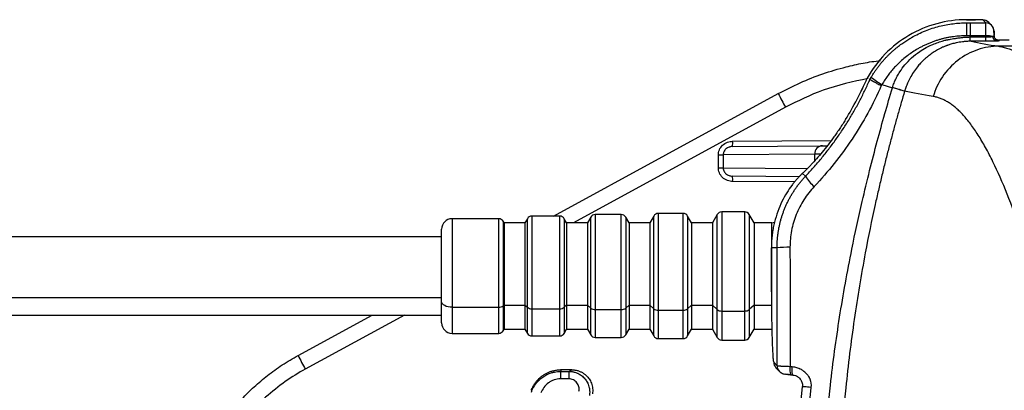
# Model space of a CAD drawing. Header units: millimetres. Extents: x 5 to 597, y 5 to 415.
# Tile 47 of 136: x 301 to 319, y 142 to 149. Entities that reach past the tile are written whole.
import ezdxf

# ---------------------------------------------------------------- set-up
doc = ezdxf.new("R2010")
doc.units = ezdxf.units.MM

msp = doc.modelspace()

# ---------------------------------------------------------------- linework, layer by layer
at = {"color": 7, "linetype": 'Continuous', "lineweight": 25}
for p, q in [((318.7658, 149.0333), (318.7658, 149.0332)), ((318.7658, 149.0333), (318.9365, 149.0333)), ((318.9365, 149.0332), (318.7658, 149.0332)), ((318.9365, 149.0333), (318.9365, 149.0332)), ((319.1322, 148.9728), (319.0764, 149.0285)), ((318.8361, 148.9728), (319.1322, 148.9728)), ((319.2453, 148.926), (319.1896, 148.9817)), ((319.1368, 148.725), (318.8364, 148.725)), ((319.137, 148.7019), (319.1368, 148.725)), ((334.2102, 148.5244), (319.3788, 148.5244)), ((319.3823, 148.6431), (319.3963, 148.6291)), ((319.5821, 148.6431), (319.3823, 148.6431)), ((317.1396, 147.7901), (317.3416, 147.7294)), ((310.8331, 145.2656), (315.1485, 147.6167)), ((317.5756, 147.6622), (317.5747, 147.6593)), ((316.4394, 147.1175), (316.4395, 147.1175)), ((314.2711, 146.6007), (315.9983, 146.6157)), ((315.9983, 146.6157), (316.0884, 146.6165)), ((313.9976, 146.4404), (314.0904, 146.4404)), ((313.9976, 146.1908), (313.9976, 146.4404)), ((315.8484, 146.4557), (314.0904, 146.4404)), ((314.0904, 146.4404), (314.0904, 146.1908)), ((313.9976, 146.1908), (314.0904, 146.1908)), ((315.5522, 146.0193), (314.2711, 146.0305)), ((315.598, 146.0707), (315.5906, 146.0631)), ((315.6192, 146.0908), (315.5979, 146.0707)), ((315.6713, 146.0282), (315.6124, 146.0839)), ((310.9493, 145.2656), (310.4149, 145.2656)), ((311.5456, 145.2456), (311.4821, 145.1356)), ((312.132, 145.2956), (311.6322, 145.2956)), ((312.2821, 145.1356), (312.2186, 145.2456)), ((312.7571, 145.2656), (312.6821, 145.1356)), ((313.3204, 145.3156), (312.8438, 145.3156)), ((313.4821, 145.1356), (313.407, 145.2656)), ((313.9745, 145.2956), (313.8821, 145.1356)), ((314.5031, 145.3456), (314.0611, 145.3456)), ((314.6821, 145.1356), (314.5897, 145.2956)), ((309.7782, 145.2156), (308.8821, 145.2156)), ((309.8821, 145.1356), (309.8648, 145.1656)), ((310.2821, 145.1356), (309.8821, 145.1356)), ((309.8821, 145.1356), (309.8821, 143.5588)), ((310.3283, 145.2156), (310.2821, 145.1356)), ((310.2821, 145.1356), (310.2821, 143.5588)), ((311.0821, 145.1356), (311.0359, 145.2156)), ((311.4821, 145.1356), (311.0821, 145.1356)), ((311.0821, 145.1356), (311.0821, 143.5588)), ((311.4821, 145.1356), (311.4821, 143.5588)), ((312.6821, 145.1356), (312.2821, 145.1356)), ((312.2821, 145.1356), (312.2821, 143.5588)), ((312.6821, 145.1356), (312.6821, 143.5588)), ((313.8821, 145.1356), (313.4821, 145.1356)), ((313.4821, 145.1356), (313.4821, 143.5588)), ((313.8821, 145.1356), (313.8821, 143.5588)), ((315.0244, 145.1356), (314.6821, 145.1356)), ((314.6821, 145.1356), (314.6821, 143.5588)), ((308.6821, 144.8656), (293.6821, 144.8656)), ((308.6821, 143.6243), (308.6821, 145.0156)), ((315.016, 144.6569), (315.0161, 144.6569)), ((315.016, 143.812), (315.016, 144.6569)), ((315.0161, 144.6569), (315.0161, 143.812)), ((315.1245, 144.6569), (315.0161, 144.6569)), ((315.016, 143.812), (315.0161, 143.812)), ((293.6821, 143.7062), (308.6821, 143.7062)), ((308.6821, 143.2156), (308.6821, 143.6243)), ((309.8821, 143.5588), (309.8648, 143.5425)), ((309.8821, 143.5588), (310.2821, 143.5588)), ((309.8821, 143.5588), (309.8821, 143.0956)), ((310.2821, 143.5588), (310.3283, 143.5152)), ((310.2821, 143.5588), (310.2821, 143.0956)), ((311.0821, 143.5588), (311.0359, 143.5152)), ((311.0821, 143.5588), (311.4821, 143.5588)), ((311.0821, 143.5588), (311.0821, 143.0956)), ((311.4821, 143.5588), (311.5456, 143.4988)), ((311.4821, 143.5588), (311.4821, 143.0956)), ((312.2821, 143.5588), (312.2186, 143.4988)), ((312.2821, 143.5588), (312.6821, 143.5588)), ((312.2821, 143.5588), (312.2821, 143.0956)), ((312.6821, 143.5588), (312.7571, 143.4879)), ((312.6821, 143.5588), (312.6821, 143.0956)), ((313.4821, 143.5588), (313.407, 143.4879)), ((313.4821, 143.5588), (313.8821, 143.5588)), ((313.4821, 143.5588), (313.4821, 143.0956)), ((313.8821, 143.5588), (313.9745, 143.4715)), ((313.8821, 143.5588), (313.8821, 143.0956)), ((314.6821, 143.5588), (314.5897, 143.4715)), ((314.6821, 143.5588), (315.0244, 143.5588)), ((314.6821, 143.5588), (314.6821, 143.0956)), ((293.6821, 143.3656), (308.6821, 143.3656)), ((305.9249, 142.5916), (307.3456, 143.3656)), ((308.8821, 143.5152), (309.7782, 143.5152)), ((310.4149, 143.4879), (310.9493, 143.4879)), ((311.6322, 143.4715), (312.132, 143.4715)), ((312.8438, 143.4606), (313.3204, 143.4606)), ((314.0611, 143.4442), (314.5031, 143.4442)), ((308.8821, 143.0156), (309.7782, 143.0156)), ((309.8648, 143.0656), (309.8821, 143.0956)), ((309.8821, 143.0956), (310.2821, 143.0956)), ((310.2821, 143.0956), (310.3283, 143.0156)), ((311.0359, 143.0156), (311.0821, 143.0956)), ((311.0821, 143.0956), (311.4821, 143.0956)), ((311.4821, 143.0956), (311.5456, 142.9856)), ((312.2186, 142.9856), (312.2821, 143.0956)), ((312.2821, 143.0956), (312.6821, 143.0956)), ((312.6821, 143.0956), (312.7571, 142.9656)), ((313.407, 142.9656), (313.4821, 143.0956)), ((313.4821, 143.0956), (313.8821, 143.0956)), ((313.8821, 143.0956), (313.9745, 142.9356)), ((314.5897, 142.9356), (314.6821, 143.0956)), ((314.6821, 143.0956), (315.0244, 143.0956)), ((310.4149, 142.9656), (310.9493, 142.9656)), ((311.6322, 142.9356), (312.132, 142.9356)), ((312.8438, 142.9156), (313.3204, 142.9156)), ((314.0611, 142.8856), (314.5031, 142.8856)), ((315.0613, 142.4638), (315.1265, 142.3928)), ((311.1843, 142.3156), (310.9679, 142.3156)), ((310.9689, 142.2857), (311.1292, 142.2857)), ((315.1034, 142.3555), (315.1687, 142.2845)), ((315.3746, 142.3812), (315.4179, 142.3771)), ((315.3873, 142.2187), (315.4306, 142.2147)), ((311.126, 142.1412), (310.9656, 142.1412))]:
    msp.add_line(p, q, dxfattribs=at)
at = {"color": 8, "linetype": 'Continuous', "lineweight": 25}
for p, q in [((315.2868, 147.3532), (311.2163, 145.1356)), ((314.2719, 146.7007), (316.166, 146.7172)), ((315.8484, 146.3287), (315.8484, 146.4557)), ((314.0904, 146.1908), (315.7052, 146.1767)), ((315.6191, 146.0908), (315.6124, 146.0839)), ((315.4652, 145.9201), (314.2719, 145.9305)), ((310.4149, 145.2656), (310.4149, 143.4879)), ((310.9493, 143.4879), (310.9493, 145.2656)), ((311.5456, 143.4988), (311.5456, 145.2456)), ((311.6322, 145.2956), (311.6322, 143.4715)), ((312.132, 143.4715), (312.132, 145.2956)), ((312.2186, 145.2456), (312.2186, 143.4988)), ((312.7571, 143.4879), (312.7571, 145.2656)), ((312.8438, 145.3156), (312.8438, 143.4606)), ((313.3204, 143.4606), (313.3204, 145.3156)), ((313.407, 145.2656), (313.407, 143.4879)), ((313.9745, 143.4715), (313.9745, 145.2956)), ((314.0611, 145.3456), (314.0611, 143.4442)), ((314.5031, 143.4442), (314.5031, 145.3456)), ((314.5897, 145.2956), (314.5897, 143.4715)), ((308.8821, 145.2156), (308.8821, 143.5152)), ((309.7782, 143.5152), (309.7782, 145.2156)), ((309.8648, 145.1656), (309.8648, 143.5425)), ((310.3283, 143.5152), (310.3283, 145.2156)), ((311.0359, 145.2156), (311.0359, 143.5152)), ((315.0244, 144.7749), (315.0244, 145.1356)), ((309.8648, 143.5425), (309.8648, 143.0656)), ((307.9675, 143.3656), (306.0632, 142.3281)), ((308.8821, 143.5152), (308.8821, 143.0156)), ((309.7782, 143.0156), (309.7782, 143.5152)), ((310.3283, 143.0156), (310.3283, 143.5152)), ((310.4149, 143.4879), (310.4149, 142.9656)), ((310.9493, 142.9656), (310.9493, 143.4879)), ((311.0359, 143.5152), (311.0359, 143.0156)), ((311.5456, 142.9856), (311.5456, 143.4988)), ((311.6322, 143.4715), (311.6322, 142.9356)), ((312.132, 142.9356), (312.132, 143.4715)), ((312.2186, 143.4988), (312.2186, 142.9856)), ((312.7571, 142.9656), (312.7571, 143.4879)), ((312.8438, 143.4606), (312.8438, 142.9156)), ((313.3204, 142.9156), (313.3204, 143.4606)), ((313.407, 143.4879), (313.407, 142.9656)), ((313.9745, 142.9356), (313.9745, 143.4715)), ((314.0611, 143.4442), (314.0611, 142.8856)), ((314.5031, 142.8856), (314.5031, 143.4442)), ((314.5897, 143.4715), (314.5897, 142.9356))]:
    msp.add_line(p, q, dxfattribs=at)
at = {"color": 7, "linetype": 'Continuous', "lineweight": 25, "flags": 128}
for points in [[(318.8363, 148.7019), (318.8363, 148.7148), (318.8364, 148.725)], [(319.137, 148.6194), (318.977, 148.6194), (318.8503, 148.6194)], [(308.8821, 143.5152), (308.8431, 143.5173), (308.8056, 143.5235), (308.771, 143.5336), (308.7407, 143.5471), (308.7158, 143.5637), (308.6973, 143.5826), (308.6859, 143.603), (308.6821, 143.6243)], [(310.9679, 142.3156), (310.9685, 142.2988), (310.9689, 142.2857)], [(311.1292, 142.2857), (311.1601, 142.3024), (311.1843, 142.3156)]]:
    msp.add_lwpolyline(points, dxfattribs=at)
at = {"color": 7, "linetype": 'Continuous', "lineweight": 25}
for centre, radius, start, end in [((319.0766, 148.8688), 0.1597, 45.00606, 90.07823), ((327.6649, 148.7738), 8.9013, 178.71943, 180.31434), ((319.1324, 148.8131), 0.1597, 359.91983, 44.9973), ((319.1528, 148.1391), 0.5862, 78.44377, 91.56727), ((310.938, 150.502), 6.4591, 328.39987, 336.3864), ((310.938, 150.502), 6.4592, 328.39987, 336.38636), ((317.8683, 149.1203), 1.5167, 231.84609, 241.28348), ((319.5036, 149.7347), 4.8428, 205.93608, 209.45675), ((312.8387, 146.6632), 1.4338, 357.50153, 1.49854), ((316.0041, 146.4601), 0.1557, 92.13173, 181.6045), ((312.8387, 145.968), 1.4338, 358.50146, 2.49847), ((316.318, 146.4146), 0.7533, 210.86462, 230.46064), ((310.4149, 145.1656), 0.1, 90, 150), ((310.9493, 145.1656), 0.1, 30, 90), ((311.6322, 145.1956), 0.1, 90, 150), ((312.132, 145.1956), 0.1, 30, 90), ((312.8438, 145.2156), 0.1, 90, 150), ((313.3204, 145.2156), 0.1, 30, 90), ((314.0611, 145.2456), 0.1, 90, 150), ((314.5031, 145.2456), 0.1, 30, 90), ((308.8821, 145.0156), 0.2, 90, 180), ((309.7782, 145.1156), 0.1, 30, 90), ((315.0244, 145.2356), 0.1, 270, 302.95344), ((317.1221, 144.6569), 2.106, 178.58121, 180), ((315.324, 142.6879), 1.9791, 88.58087, 95.78776), ((309.7848, 143.6452), 0.1302, 267.08394, 307.89993), ((310.4083, 143.6179), 0.1302, 232.10007, 272.91606), ((310.9559, 143.6179), 0.1302, 267.08394, 307.89993), ((311.6256, 143.6015), 0.1302, 232.10007, 272.91606), ((312.1386, 143.6015), 0.1302, 267.08394, 307.89993), ((312.8371, 143.5906), 0.1302, 232.10007, 272.91606), ((313.3271, 143.5906), 0.1302, 267.08394, 307.89993), ((314.0544, 143.5742), 0.1302, 232.10007, 272.91606), ((314.5097, 143.5742), 0.1302, 267.08394, 307.89993), ((308.8821, 143.2156), 0.2, 180, 270), ((309.7782, 143.1156), 0.1, 270, 330), ((310.4149, 143.0656), 0.1, 210, 270), ((310.9493, 143.0656), 0.1, 270, 330), ((311.6322, 143.0356), 0.1, 210, 270), ((312.132, 143.0356), 0.1, 270, 330), ((312.8438, 143.0156), 0.1, 210, 270), ((313.3204, 143.0156), 0.1, 270, 330), ((314.0611, 142.9856), 0.1, 210, 270), ((314.5031, 142.9856), 0.1, 270, 330), ((310.28, 144.7097), 4.8428, 205.93608, 209.45675), ((315.221, 142.4635), 0.1597, 179.91536, 222.59377), ((312.9425, 142.1688), 1.9771, 176.61182, 180.80157), ((313.1028, 142.1688), 1.9771, 176.61182, 180.80157), ((315.2862, 142.3926), 0.1597, 222.61485, 265.08072), ((315.6037, 142.3186), 0.2375, 164.73752, 204.88058)]:
    msp.add_arc(centre, radius, start, end, dxfattribs=at)
at = {"color": 8, "linetype": 'Continuous', "lineweight": 25}
for centre, start, end in [((319.1324, 148.8131), 45.00747, 90.07823), ((315.2862, 142.3926), 179.91536, 222.60436)]:
    msp.add_arc(centre, 0.1597, start, end, dxfattribs=at)
at = {"color": 7, "linetype": 'Continuous', "lineweight": 25}
for points, knots in [([(318.7658, 149.0332), (318.5729, 149.0332), (318.3792, 149.0075), (318.0054, 148.9061), (317.8256, 148.8305), (317.4918, 148.6348), (317.338, 148.5148), (317.0673, 148.2386), (316.9507, 148.0825), (316.8564, 147.9147)], [0, 0, 0, 0, 0.25, 0.25, 0.5, 0.5, 0.75, 0.75, 1, 1, 1, 1]), ([(319.0764, 149.0285), (319.0759, 149.0291), (319.0724, 149.0297), (319.0581, 149.0308), (319.0473, 149.0314), (319.0202, 149.0323), (319.0039, 149.0327), (318.9702, 149.0331), (318.9527, 149.0332), (318.9365, 149.0332)], [0, 0, 0, 0, 0.25, 0.25, 0.5, 0.5, 0.75, 0.75, 1, 1, 1, 1]), ([(316.9313, 147.9276), (316.943, 147.9469), (316.966, 147.985), (317.0025, 148.0402), (317.0399, 148.0934), (317.078, 148.1443), (317.1169, 148.1931), (317.1563, 148.2398), (317.1961, 148.2844), (317.2363, 148.3269), (317.2767, 148.3673), (317.3172, 148.4058), (317.3578, 148.4424), (317.3982, 148.477), (317.4385, 148.5098), (317.4785, 148.5409), (317.5182, 148.5702), (317.5575, 148.5978), (317.5963, 148.6239), (317.6345, 148.6484), (317.6721, 148.6714), (317.7396, 148.7107), (317.8386, 148.7627), (317.9713, 148.8211), (318.1051, 148.8696), (318.2392, 148.9084), (318.3729, 148.9378), (318.5056, 148.9581), (318.6364, 148.9705), (318.723, 148.972), (318.7658, 148.9728)], [0, 0, 0, 0, 0.0305479, 0.0605278, 0.089935, 0.118765, 0.1470139, 0.1746781, 0.2017548, 0.2282414, 0.2541364, 0.27944, 0.3041517, 0.3282712, 0.3517982, 0.3747322, 0.3970728, 0.4188197, 0.4399728, 0.4605318, 0.4804966, 0.4998673, 0.5666572, 0.6322343, 0.6966022, 0.759766, 0.8217234, 0.8824402, 0.9418772, 1, 1, 1, 1]), ([(318.8361, 148.9728), (318.8361, 148.9704), (318.8362, 148.944), (318.8363, 148.8547), (318.8363, 148.7921), (318.8364, 148.725)], [0, 0, 0, 0, 0.5, 0.5, 1, 1, 1, 1]), ([(319.1368, 148.725), (319.1368, 148.7328), (319.1367, 148.7486), (319.1366, 148.7724), (319.1364, 148.7968), (319.1362, 148.8214), (319.1359, 148.8458), (319.1356, 148.8696), (319.1353, 148.8923), (319.1349, 148.9134), (319.1344, 148.9323), (319.1339, 148.9484), (319.1334, 148.961), (319.1328, 148.9699), (319.1324, 148.9718), (319.1322, 148.9728)], [0, 0, 0, 0, 0.0578005, 0.118789, 0.1829651, 0.2503289, 0.32088, 0.3946182, 0.4715433, 0.551655, 0.6349529, 0.7214367, 0.8111061, 0.9039607, 1, 1, 1, 1]), ([(319.2946, 148.7028), (319.2942, 148.7258), (319.2933, 148.7713), (319.2871, 148.8324), (319.2744, 148.8873), (319.2552, 148.9128), (319.2453, 148.926)], [0, 0, 0, 0, 0.2444985, 0.4843244, 0.7335511, 1, 1, 1, 1]), ([(318.7637, 148.725), (318.7429, 148.7248), (318.7012, 148.7243), (318.6385, 148.721), (318.5757, 148.7157), (318.5127, 148.7083), (318.4497, 148.6986), (318.3866, 148.6868), (318.3235, 148.6727), (318.2605, 148.6563), (318.1976, 148.6375), (318.1349, 148.6164), (318.0724, 148.5929), (318.0102, 148.5669), (317.9484, 148.5385), (317.887, 148.5075), (317.7792, 148.448), (317.6273, 148.3476), (317.4831, 148.2235), (317.382, 148.1194), (317.3177, 148.0461), (317.2553, 147.9669), (317.195, 147.8816), (317.1583, 147.821), (317.1396, 147.7901)], [0, 0, 0, 0, 0.0318273, 0.0637954, 0.0959219, 0.1282247, 0.1607216, 0.1934301, 0.2263681, 0.2595532, 0.2930031, 0.3267353, 0.3607675, 0.3951171, 0.4298017, 0.4648386, 0.5002451, 0.6181676, 0.7426093, 0.7905428, 0.8401866, 0.8916018, 0.9448513, 1, 1, 1, 1]), ([(318.2956, 148.6228), (318.3075, 148.6263), (318.331, 148.6332), (318.359, 148.6408), (318.3801, 148.6458), (318.3952, 148.6485), (318.4217, 148.653), (318.4622, 148.6606), (318.5196, 148.671), (318.5859, 148.6816), (318.6583, 148.6908), (318.7423, 148.6992), (318.8018, 148.7009), (318.8363, 148.7019)], [0, 0, 0, 0, 0.0675986, 0.1343999, 0.1589682, 0.1861733, 0.2184868, 0.3063213, 0.411549, 0.5380955, 0.6740025, 0.8113078, 1, 1, 1, 1]), ([(318.8363, 148.6193), (318.8363, 148.6201), (318.8364, 148.6283), (318.8363, 148.6593), (318.8363, 148.6812), (318.8363, 148.7019)], [0, 0, 0, 0, 0.5, 0.5, 1, 1, 1, 1]), ([(319.137, 148.7019), (319.1421, 148.7019), (319.1525, 148.7019), (319.1679, 148.7023), (319.1832, 148.7029), (319.1981, 148.7037), (319.2153, 148.705), (319.2343, 148.7069), (319.2542, 148.7098), (319.2648, 148.7122), (319.2703, 148.7134)], [0, 0, 0, 0, 0.0966917, 0.1941837, 0.2925837, 0.3919964, 0.4925233, 0.6521381, 0.8212043, 1, 1, 1, 1]), ([(319.137, 148.6194), (319.137, 148.6201), (319.137, 148.6283), (319.137, 148.6593), (319.137, 148.6813), (319.137, 148.7019)], [0, 0, 0, 0, 0.5, 0.5, 1, 1, 1, 1]), ([(319.3537, 148.6235), (319.3444, 148.6237), (319.3345, 148.6258), (319.3152, 148.6346), (319.3059, 148.6414), (319.29, 148.6585), (319.2834, 148.6689), (319.2741, 148.6908), (319.2714, 148.7024), (319.2703, 148.7134)], [0, 0, 0, 0, 0.25, 0.25, 0.5, 0.5, 0.75, 0.75, 1, 1, 1, 1]), ([(319.2915, 148.7192), (319.2926, 148.7199), (319.2946, 148.7212), (319.296, 148.7237), (319.2966, 148.7262), (319.2965, 148.7281), (319.2964, 148.729)], [0, 0, 0, 0, 0.2811582, 0.5404421, 0.7794346, 1, 1, 1, 1]), ([(319.2921, 148.8129), (319.2929, 148.812), (319.2939, 148.8039), (319.2954, 148.7736), (319.296, 148.7518), (319.2964, 148.729)], [0, 0, 0, 0, 0.5, 0.5, 1, 1, 1, 1]), ([(319.3259, 148.658), (319.3215, 148.663), (319.3128, 148.6727), (319.3007, 148.6951), (319.2981, 148.7134), (319.2964, 148.7253)], [0, 0, 0, 0, 0.26684268, 0.5251566, 1, 1, 1, 1]), ([(319.3113, 148.6726), (319.3114, 148.6726), (319.3186, 148.6617), (319.3379, 148.6527), (319.3624, 148.6441), (319.3756, 148.6435), (319.3823, 148.6431)], [0, 0, 0, 0, 0.0016115, 0.4980853, 0.747642, 1, 1, 1, 1]), ([(317.3425, 147.7323), (317.347, 147.7464), (317.3561, 147.7751), (317.3719, 147.8178), (317.3898, 147.861), (317.4097, 147.9043), (317.4318, 147.9478), (317.4562, 147.9913), (317.5021, 148.066), (317.5815, 148.1737), (317.7085, 148.3057), (317.8484, 148.4164), (317.9803, 148.4956), (318.0924, 148.5489), (318.1942, 148.5904), (318.2624, 148.6122), (318.2956, 148.6228)], [0, 0, 0, 0, 0.03275402, 0.06630521, 0.10064629, 0.13576909, 0.17166457, 0.20832287, 0.2457333, 0.36517367, 0.50308956, 0.6489429, 0.75746516, 0.84213822, 0.92293031, 1, 1, 1, 1]), ([(318.8363, 148.6193), (318.8257, 148.6191), (318.7984, 148.6187), (318.7481, 148.6161), (318.6881, 148.6104), (318.6258, 148.6015), (318.5575, 148.5885), (318.4857, 148.5706), (318.4296, 148.5526), (318.3972, 148.541), (318.3857, 148.5368), (318.3723, 148.5318), (318.3547, 148.5249), (318.3309, 148.5152), (318.2806, 148.4933), (318.2106, 148.4583), (318.1231, 148.4054), (318.0542, 148.3562), (317.9991, 148.3116), (317.9621, 148.2793), (317.9223, 148.2418), (317.8764, 148.1949), (317.8127, 148.1214), (317.7444, 148.0281), (317.6817, 147.9228), (317.634, 147.8237), (317.5999, 147.7384), (317.5832, 147.6857), (317.5757, 147.6622)], [0, 0, 0, 0, 0.0186629, 0.0481073, 0.0886694, 0.1249133, 0.1590472, 0.2111995, 0.2552907, 0.2637913, 0.2723505, 0.2768561, 0.2891776, 0.3057359, 0.3223294, 0.3863108, 0.4442633, 0.5034309, 0.5368231, 0.570179, 0.5901287, 0.6338326, 0.6864954, 0.7624612, 0.8381452, 0.9026953, 0.9564975, 1, 1, 1, 1]), ([(319.3788, 148.5244), (319.2485, 148.5234), (319.1115, 148.5021), (318.8436, 148.4119), (318.7131, 148.3429), (318.4811, 148.1647), (318.3799, 148.0557), (318.2203, 147.8175), (318.1618, 147.6887), (318.1243, 147.5609)], [0, 0, 0, 0, 0.25, 0.25, 0.5, 0.5, 0.75, 0.75, 1, 1, 1, 1]), ([(319.3537, 148.6235), (319.33, 148.6222), (319.2969, 148.6212), (319.2221, 148.6197), (319.1796, 148.6194), (319.137, 148.6194)], [0, 0, 0, 0, 0.5, 0.5, 1, 1, 1, 1]), ([(319.3963, 148.6291), (319.3968, 148.6286), (319.3962, 148.6279), (319.393, 148.6271), (319.3912, 148.6268), (319.3898, 148.6265), (319.3892, 148.6264), (319.3812, 148.6253), (319.3697, 148.6244), (319.3537, 148.6235)], [0, 0, 0, 0, 0.25, 0.375, 0.4375, 0.4375, 0.5, 0.5, 1, 1, 1, 1]), ([(319.3788, 148.5244), (319.3929, 148.5218), (319.4211, 148.5167), (319.465, 148.5067), (319.5102, 148.495), (319.5568, 148.4814), (319.6049, 148.4659), (319.6544, 148.4483), (319.7052, 148.4288), (319.7575, 148.4073), (319.8112, 148.3836), (319.8663, 148.3579), (319.9228, 148.33), (319.9807, 148.2999), (320.0401, 148.2676), (320.1008, 148.233), (320.163, 148.1962), (320.2265, 148.157), (320.2915, 148.1155), (320.3579, 148.0715), (320.4257, 148.0252), (320.4949, 147.9763), (320.5655, 147.925), (320.6376, 147.8711), (320.711, 147.8147), (320.7859, 147.7556), (320.8621, 147.6939), (320.9517, 147.6196), (321.0559, 147.5308), (321.176, 147.4252), (321.3006, 147.3122), (321.4296, 147.1917), (321.563, 147.0632), (321.7009, 146.9266), (321.8432, 146.7816), (321.99, 146.6278), (322.1412, 146.4651), (322.2968, 146.293), (322.4569, 146.1114), (322.6214, 145.9199), (322.7903, 145.7187), (322.9051, 145.5776), (322.963, 145.5065)], [0, 0, 0, 0, 0.0175695, 0.0352787, 0.0531279, 0.0711176, 0.0892483, 0.1075204, 0.1259343, 0.1444905, 0.1631893, 0.1820312, 0.2010166, 0.2201458, 0.2394192, 0.2588372, 0.2784001, 0.2981082, 0.317962, 0.3379618, 0.3581078, 0.3784004, 0.39884, 0.4194267, 0.440161, 0.4610431, 0.4820733, 0.5032518, 0.5343471, 0.5661142, 0.5985541, 0.6316675, 0.6654553, 0.6999181, 0.7350568, 0.7708718, 0.807364, 0.8445338, 0.8823817, 0.9209085, 0.9601144, 1, 1, 1, 1]), ([(315.1485, 147.6167), (315.2871, 147.6879), (315.5641, 147.8303), (316.0004, 147.9995), (316.4057, 148.1208), (316.7763, 148.2055), (316.9982, 148.2369), (317.1098, 148.2528)], [0, 0, 0, 0, 0.2252581, 0.4505191, 0.6757831, 0.8370521, 1, 1, 1, 1]), ([(315.6713, 146.0282), (315.6977, 146.0562), (315.7503, 146.112), (315.8273, 146.1975), (315.9026, 146.2841), (315.9761, 146.3717), (316.0479, 146.4603), (316.1179, 146.55), (316.1862, 146.6406), (316.2526, 146.7321), (316.3173, 146.8245), (316.3801, 146.9177), (316.4412, 147.0118), (316.5004, 147.1066), (316.5579, 147.2021), (316.6135, 147.2984), (316.6673, 147.3953), (316.7193, 147.4928), (316.7694, 147.5909), (316.8178, 147.6895), (316.8644, 147.7886), (316.894, 147.8553), (316.9088, 147.8885)], [0, 0, 0, 0, 0.0514827, 0.1028063, 0.1539714, 0.2049784, 0.2558277, 0.3065199, 0.3570555, 0.4074349, 0.4576587, 0.5077273, 0.5576414, 0.6074013, 0.6570078, 0.7064612, 0.7557622, 0.8049112, 0.853909, 0.902756, 0.9514528, 1, 1, 1, 1]), ([(317.1272, 147.7689), (317.0478, 147.5888), (316.9608, 147.4129), (316.7734, 147.0714), (316.6727, 146.9054), (316.3504, 146.4217), (316.1084, 146.118), (315.8384, 145.8337)], [0, 0, 0, 0, 0.25, 0.25, 0.5, 0.5, 1, 1, 1, 1]), ([(315.9624, 138.8156), (315.9626, 138.8909), (315.963, 139.0435), (315.9661, 139.2758), (315.9712, 139.5145), (315.9786, 139.7596), (315.9884, 140.0111), (316.0009, 140.2689), (316.0161, 140.5331), (316.0343, 140.8036), (316.0725, 141.3016), (316.1556, 142.1448), (316.3177, 143.33), (316.5295, 144.5034), (316.7327, 145.4394), (316.899, 146.1296), (317.045, 146.6914), (317.1912, 147.2216), (317.2924, 147.5634), (317.3416, 147.7294)], [0, 0, 0, 0, 0.0249432, 0.0506023, 0.0769772, 0.1040675, 0.1318732, 0.1603938, 0.1896291, 0.2195788, 0.2502426, 0.3551741, 0.5003421, 0.646575, 0.7502385, 0.8177395, 0.8818644, 0.9426167, 1, 1, 1, 1]), ([(316.9088, 147.8885), (316.9091, 147.8881), (316.9097, 147.8873), (316.9129, 147.8848), (316.9179, 147.8815), (316.9249, 147.8772), (316.9338, 147.872), (316.9447, 147.8657), (316.9575, 147.8585), (316.9723, 147.8504), (316.9905, 147.8406), (317.0139, 147.828), (317.0448, 147.8117), (317.083, 147.7917), (317.112, 147.7768), (317.1272, 147.7689)], [0, 0, 0, 0, 0.0583905, 0.1183136, 0.1796242, 0.2421511, 0.3056986, 0.3700494, 0.4349686, 0.5002084, 0.5678942, 0.6532686, 0.7552479, 0.8718409, 1, 1, 1, 1]), ([(317.5747, 147.6593), (317.57, 147.6608), (317.561, 147.6634), (317.5342, 147.6715), (317.5163, 147.6769), (317.4736, 147.6897), (317.4488, 147.6972), (317.3963, 147.7129), (317.3687, 147.7212), (317.3416, 147.7294)], [0, 0, 0, 0, 0.25, 0.25, 0.5, 0.5, 0.75, 0.75, 1, 1, 1, 1]), ([(317.5756, 147.6622), (317.5708, 147.6636), (317.5619, 147.6663), (317.5351, 147.6744), (317.5172, 147.6797), (317.4745, 147.6925), (317.4497, 147.7), (317.3972, 147.7158), (317.3696, 147.7241), (317.3425, 147.7322)], [0, 0, 0, 0, 0.25, 0.25, 0.5, 0.5, 0.75, 0.75, 1, 1, 1, 1]), ([(317.5747, 147.6593), (317.5533, 147.5877), (317.51, 147.4425), (317.4463, 147.2211), (317.3825, 146.9932), (317.319, 146.7588), (317.2557, 146.5178), (317.1929, 146.2702), (317.1308, 146.016), (317.0695, 145.7551), (316.9602, 145.2709), (316.792, 144.4489), (316.5966, 143.2756), (316.4526, 142.105), (316.3743, 141.1979), (316.3346, 140.5743), (316.3119, 140.1061), (316.2969, 139.6579), (316.2882, 139.23), (316.2871, 138.9515), (316.2866, 138.8156)], [0, 0, 0, 0, 0.0249946, 0.0506829, 0.0770665, 0.1041469, 0.1319256, 0.1604038, 0.1895829, 0.219464, 0.2500483, 0.3556438, 0.5000648, 0.6478185, 0.7500435, 0.8045694, 0.8568363, 0.906835, 0.9545582, 1, 1, 1, 1]), ([(320.4285, 143.1028), (320.4146, 143.1477), (320.3867, 143.2374), (320.3453, 143.37), (320.3041, 143.5011), (320.2632, 143.6305), (320.2226, 143.7582), (320.1822, 143.8843), (320.1068, 144.1181), (319.9983, 144.4485), (319.8106, 144.9973), (319.5816, 145.6161), (319.3517, 146.1495), (319.1659, 146.5188), (319.0235, 146.7684), (318.8802, 146.985), (318.7616, 147.1359), (318.6685, 147.238), (318.6015, 147.304), (318.5343, 147.3626), (318.4669, 147.414), (318.3992, 147.4581), (318.3311, 147.495), (318.2626, 147.5244), (318.1938, 147.5472), (318.1475, 147.5563), (318.1243, 147.5609)], [0, 0, 0, 0, 0.0175704, 0.0351222, 0.0526568, 0.0701759, 0.0876811, 0.1051739, 0.1226559, 0.1862486, 0.2487499, 0.3743437, 0.4971097, 0.5607354, 0.6237604, 0.686324, 0.7485665, 0.7770263, 0.8053212, 0.8334658, 0.8614745, 0.8893623, 0.9171438, 0.9448339, 0.9724477, 1, 1, 1, 1]), ([(316.4395, 147.1175), (316.4305, 147.103), (316.4127, 147.0742), (316.3855, 147.0313), (316.3581, 146.989), (316.3305, 146.9471), (316.3027, 146.9057), (316.2746, 146.8648), (316.2464, 146.8244), (316.1897, 146.7447), (316.1038, 146.6296), (315.991, 146.4889), (315.8824, 146.3622), (315.798, 146.27), (315.7353, 146.2045), (315.6911, 146.1598), (315.6497, 146.1191), (315.6248, 146.0956), (315.6124, 146.0839)], [0, 0, 0, 0, 0.0315751, 0.0630079, 0.0943324, 0.1255828, 0.1567938, 0.1879999, 0.2192358, 0.2505362, 0.3754275, 0.500384, 0.6249079, 0.7499188, 0.8123946, 0.874723, 0.93717, 1, 1, 1, 1]), ([(313.9976, 146.4404), (313.9976, 146.4709), (314.0035, 146.5038), (314.0302, 146.5676), (314.0511, 146.5982), (314.1045, 146.6489), (314.1369, 146.6689), (314.2045, 146.6945), (314.2395, 146.7004), (314.2719, 146.7007)], [0, 0, 0, 0, 0.25, 0.25, 0.5, 0.5, 0.75, 0.75, 1, 1, 1, 1]), ([(314.2711, 146.6007), (314.264, 146.6004), (314.2507, 146.5999), (314.2325, 146.5969), (314.2174, 146.5932), (314.1964, 146.5865), (314.1709, 146.5746), (314.1421, 146.5537), (314.1191, 146.5287), (314.1025, 146.5002), (314.0923, 146.4705), (314.091, 146.4504), (314.0904, 146.4404)], [0, 0, 0, 0, 0.0802803, 0.1497653, 0.2084543, 0.2563489, 0.3987535, 0.5239296, 0.6548736, 0.776526, 0.8896201, 1, 1, 1, 1]), ([(314.2719, 145.9305), (314.2395, 145.9308), (314.2045, 145.9367), (314.1369, 145.9623), (314.1045, 145.9823), (314.0511, 146.033), (314.0302, 146.0636), (314.0035, 146.1274), (313.9976, 146.1603), (313.9976, 146.1908)], [0, 0, 0, 0, 0.25, 0.25, 0.5, 0.5, 0.75, 0.75, 1, 1, 1, 1]), ([(314.0904, 146.1908), (314.0906, 146.1851), (314.091, 146.1736), (314.0943, 146.1565), (314.0996, 146.1395), (314.1072, 146.1229), (314.117, 146.1068), (314.129, 146.0917), (314.1462, 146.0746), (314.1709, 146.0566), (314.2012, 146.0425), (314.2352, 146.0328), (314.2578, 146.0314), (314.2711, 146.0305)], [0, 0, 0, 0, 0.06291165, 0.12715371, 0.19297651, 0.26061281, 0.33027718, 0.40216604, 0.47645817, 0.60153578, 0.74395754, 0.85040008, 1, 1, 1, 1]), ([(315.5906, 146.0631), (315.5846, 146.0573), (315.5727, 146.0457), (315.5539, 146.0266), (315.5345, 146.0063), (315.5146, 145.9847), (315.4941, 145.9616), (315.4732, 145.9372), (315.4518, 145.9113), (315.4301, 145.884), (315.3831, 145.8225), (315.3097, 145.7155), (315.2166, 145.5472), (315.1352, 145.3563), (315.083, 145.1858), (315.0519, 145.0443), (315.0343, 144.9373), (315.0216, 144.8249), (315.0184, 144.7482), (315.0168, 144.7091)], [0, 0, 0, 0, 0.0278671, 0.0556528, 0.0833907, 0.1111144, 0.1388576, 0.166654, 0.1945372, 0.2225404, 0.2506964, 0.3746725, 0.5000175, 0.6225962, 0.7497556, 0.808937, 0.8702802, 0.9339261, 1, 1, 1, 1]), ([(315.1245, 144.6569), (315.1246, 144.6784), (315.125, 144.7214), (315.1282, 144.7859), (315.1334, 144.8504), (315.1407, 144.9148), (315.1501, 144.979), (315.1616, 145.043), (315.1752, 145.1068), (315.191, 145.1701), (315.2088, 145.2331), (315.2288, 145.2955), (315.2509, 145.3573), (315.275, 145.4185), (315.3012, 145.479), (315.3294, 145.5387), (315.3596, 145.5975), (315.3919, 145.6554), (315.4261, 145.7122), (315.4623, 145.768), (315.5003, 145.8227), (315.5403, 145.8761), (315.5821, 145.9282), (315.6256, 145.9791), (315.6561, 146.0118), (315.6713, 146.0282)], [0, 0, 0, 0, 0.0425822, 0.0852411, 0.1279772, 0.1707915, 0.2136845, 0.256657, 0.2997096, 0.3428431, 0.3860582, 0.4293555, 0.4727357, 0.5161995, 0.5597474, 0.6033803, 0.6470987, 0.6909032, 0.7347945, 0.7787733, 0.8228401, 0.8669956, 0.9112403, 0.9555749, 1, 1, 1, 1]), ([(315.8384, 145.8337), (315.7641, 145.7555), (315.6973, 145.6699), (315.5821, 145.4899), (315.5334, 145.395), (315.4736, 145.2452), (315.4559, 145.1938), (315.4258, 145.0906), (315.4133, 145.0385), (315.3832, 144.8812), (315.373, 144.7746), (315.3731, 144.6664)], [0, 0, 0, 0, 0.25, 0.25, 0.5, 0.5, 0.625, 0.625, 0.75, 0.75, 1, 1, 1, 1]), ([(315.0161, 143.812), (315.0161, 143.7342), (315.0164, 143.6535), (315.0174, 143.4901), (315.0182, 143.4075), (315.0204, 143.2449), (315.0218, 143.1651), (315.0251, 143.0135), (315.0271, 142.9418), (315.0315, 142.8111), (315.0339, 142.7521), (315.039, 142.6502), (315.0417, 142.6072), (315.0473, 142.5383), (315.0502, 142.5123), (315.0558, 142.4766), (315.0586, 142.4667), (315.0613, 142.4638)], [0, 0, 0, 0, 0.125, 0.125, 0.25, 0.25, 0.375, 0.375, 0.5, 0.5, 0.625, 0.625, 0.75, 0.75, 0.875, 0.875, 1, 1, 1, 1]), ([(303.6821, 138.8156), (303.6823, 138.8468), (303.6827, 138.9094), (303.6859, 139.0033), (303.691, 139.0974), (303.6982, 139.1914), (303.7075, 139.2855), (303.7189, 139.3796), (303.7324, 139.4736), (303.748, 139.5674), (303.7657, 139.6611), (303.7855, 139.7546), (303.8074, 139.8478), (303.8315, 139.9406), (303.8577, 140.0331), (303.886, 140.1252), (303.9164, 140.2168), (303.949, 140.3079), (303.9836, 140.3984), (304.0204, 140.4883), (304.0593, 140.5776), (304.1002, 140.666), (304.1433, 140.7538), (304.1884, 140.8407), (304.2356, 140.9267), (304.2934, 141.0267), (304.3638, 141.1405), (304.4485, 141.2674), (304.539, 141.393), (304.6353, 141.517), (304.7375, 141.639), (304.8457, 141.7587), (304.9599, 141.8758), (305.08, 141.99), (305.2061, 142.1009), (305.3382, 142.2082), (305.4762, 142.3114), (305.6201, 142.4101), (305.7695, 142.5045), (305.8729, 142.5624), (305.9249, 142.5916)], [0, 0, 0, 0, 0.0203407, 0.0407242, 0.0611505, 0.0816196, 0.1021316, 0.1226863, 0.1432839, 0.1639243, 0.1846075, 0.2053335, 0.2261024, 0.2469141, 0.2677686, 0.288666, 0.3096062, 0.3305892, 0.3516151, 0.3726839, 0.3937954, 0.4149499, 0.4361471, 0.4573873, 0.4786703, 0.4999961, 0.5326203, 0.5657199, 0.5992949, 0.6333454, 0.6678713, 0.7028726, 0.7383494, 0.7743017, 0.8107294, 0.8476326, 0.8850112, 0.9228654, 0.9611949, 1, 1, 1, 1]), ([(306.0632, 142.3281), (305.8062, 142.1881), (305.5472, 142.0103), (305.0559, 141.5683), (304.8239, 141.3038), (304.526, 140.8465), (304.4351, 140.6841), (304.2749, 140.3425), (304.2057, 140.1633), (304.0932, 139.7925), (304.0498, 139.6011), (303.9916, 139.2116), (303.9769, 139.0136), (303.9769, 138.6176), (303.9916, 138.4196), (304.0498, 138.0301), (304.0932, 137.8386), (304.2057, 137.4679), (304.2749, 137.2887), (304.4351, 136.9471), (304.526, 136.7847), (304.8239, 136.3274), (305.0559, 136.0629), (305.5472, 135.6209), (305.8062, 135.4431), (306.0632, 135.3031)], [0, 0, 0, 0, 0.125, 0.125, 0.25, 0.25, 0.3125, 0.3125, 0.375, 0.375, 0.4375, 0.4375, 0.5, 0.5, 0.5625, 0.5625, 0.625, 0.625, 0.6875, 0.6875, 0.75, 0.75, 0.875, 0.875, 1, 1, 1, 1]), ([(310.4051, 141.9229), (310.4092, 141.9336), (310.4175, 141.9549), (310.4322, 141.986), (310.4484, 142.0161), (310.4663, 142.0451), (310.4857, 142.0729), (310.5064, 142.0993), (310.5283, 142.1242), (310.5513, 142.1476), (310.5752, 142.1695), (310.5998, 142.1896), (310.6321, 142.2135), (310.674, 142.2397), (310.7271, 142.2662), (310.7838, 142.2878), (310.8435, 142.3036), (310.9052, 142.3137), (310.947, 142.315), (310.9679, 142.3156)], [0, 0, 0, 0, 0.0470129, 0.0940058, 0.1408826, 0.1875476, 0.2339069, 0.2798694, 0.3253475, 0.370258, 0.414523, 0.4580704, 0.5008342, 0.5795697, 0.6607413, 0.7438997, 0.828536, 0.9140961, 1, 1, 1, 1]), ([(310.4056, 141.8895), (310.4095, 141.8998), (310.417, 141.9196), (310.4298, 141.9475), (310.4429, 141.9728), (310.456, 141.9955), (310.4686, 142.0155), (310.4807, 142.0331), (310.5074, 142.0694), (310.5523, 142.1197), (310.6236, 142.1785), (310.7013, 142.225), (310.7775, 142.2559), (310.8465, 142.274), (310.9075, 142.2838), (310.9485, 142.2851), (310.9689, 142.2857)], [0, 0, 0, 0, 0.045036, 0.0872104, 0.1263403, 0.1622706, 0.1948721, 0.2240396, 0.2496892, 0.3802972, 0.4992229, 0.6267567, 0.748935, 0.8331707, 0.9170034, 1, 1, 1, 1]), ([(311.1292, 142.2857), (311.1387, 142.2855), (311.1577, 142.2851), (311.1863, 142.2819), (311.2147, 142.2767), (311.2429, 142.2694), (311.2706, 142.26), (311.314, 142.2416), (311.372, 142.2066), (311.4325, 142.149), (311.482, 142.0768), (311.5137, 141.9989), (311.5265, 141.9228), (311.5269, 141.8651), (311.5226, 141.8336), (311.5209, 141.821)], [0, 0, 0, 0, 0.0409035, 0.0822948, 0.1240588, 0.1660729, 0.2082097, 0.2503388, 0.3704457, 0.4999078, 0.6101827, 0.7497595, 0.8620532, 0.9444672, 1, 1, 1, 1]), ([(311.1843, 142.3156), (311.1938, 142.3154), (311.2128, 142.315), (311.2412, 142.3118), (311.2692, 142.3068), (311.2967, 142.2998), (311.3233, 142.291), (311.349, 142.2805), (311.3734, 142.2684), (311.3965, 142.255), (311.4181, 142.2405), (311.4382, 142.225), (311.4567, 142.2088), (311.4735, 142.1922), (311.4935, 142.17), (311.5162, 142.1402), (311.5398, 142.1008), (311.5596, 142.0566), (311.5744, 142.0083), (311.583, 141.9571), (311.5854, 141.9044), (311.5811, 141.8694), (311.579, 141.8518)], [0, 0, 0, 0, 0.0411786, 0.082442, 0.1236367, 0.1646076, 0.2052008, 0.2452668, 0.2846627, 0.3232545, 0.3609194, 0.3975466, 0.4330386, 0.4673118, 0.500296, 0.5624988, 0.6289301, 0.6990294, 0.7720794, 0.8472284, 0.9235303, 1, 1, 1, 1]), ([(315.1265, 142.3928), (315.127, 142.3928), (315.128, 142.3926), (315.1322, 142.3923), (315.139, 142.3919), (315.1488, 142.3913), (315.1621, 142.3906), (315.1791, 142.3898), (315.2011, 142.3887), (315.2285, 142.3875), (315.2628, 142.386), (315.3004, 142.3843), (315.3386, 142.3827), (315.3633, 142.3816), (315.3746, 142.3812)], [0, 0, 0, 0, 0.0591699, 0.1225523, 0.1901649, 0.2619477, 0.3377471, 0.4173015, 0.5002321, 0.6010397, 0.7006499, 0.8154123, 0.9150577, 1, 1, 1, 1]), ([(315.1687, 142.2845), (315.1805, 142.2746), (315.2037, 142.2554), (315.2556, 142.2395), (315.315, 142.2285), (315.3601, 142.2238), (315.3829, 142.2214)], [0, 0, 0, 0, 0.2616513, 0.50990483, 0.75161341, 1, 1, 1, 1]), ([(315.3883, 142.2187), (315.3567, 142.2217), (315.3279, 142.2248), (315.2858, 142.2302), (315.2736, 142.2323), (315.2725, 142.2335)], [0, 0, 0, 0, 0.5, 0.5, 1, 1, 1, 1]), ([(315.4315, 142.2147), (315.4282, 142.2143), (315.4248, 142.2175), (315.4191, 142.233), (315.4169, 142.2454), (315.4142, 142.2773), (315.4138, 142.2968), (315.4147, 142.3372), (315.4161, 142.358), (315.4179, 142.3771)], [0, 0, 0, 0, 0.25, 0.25, 0.5, 0.5, 0.75, 0.75, 1, 1, 1, 1]), ([(315.4179, 142.3771), (315.4448, 142.3745), (315.4709, 142.3695), (315.5088, 142.3588), (315.5274, 142.3526), (315.5485, 142.3439), (315.5574, 142.3398), (315.5634, 142.3371), (315.5666, 142.3355), (315.5904, 142.3238), (315.62, 142.3059), (315.6466, 142.2848), (315.6636, 142.2699), (315.6715, 142.2625), (315.6959, 142.2372), (315.7102, 142.2193), (315.7287, 142.1908), (315.7372, 142.1762), (315.7459, 142.1585), (315.7499, 142.1494), (315.7515, 142.1455), (315.7526, 142.1429), (315.753, 142.1419), (315.7744, 142.0885), (315.7819, 142.0344), (315.7762, 141.9778)], [0, 0, 0, 0, 0.125, 0.125, 0.1875, 0.21875, 0.234375, 0.234375, 0.25, 0.25, 0.375, 0.4375, 0.4375, 0.5, 0.5, 0.625, 0.625, 0.6875, 0.71875, 0.734375, 0.7421875, 0.7421875, 0.75, 0.75, 1, 1, 1, 1]), ([(310.9656, 142.1412), (310.9237, 142.1412), (310.8818, 142.1343), (310.8231, 142.1148), (310.8041, 142.1068), (310.7675, 142.0879), (310.7497, 142.0769), (310.7001, 142.0406), (310.671, 142.0115), (310.6226, 141.9459), (310.6037, 141.9103), (310.5901, 141.872)], [0, 0, 0, 0, 0.25, 0.25, 0.375, 0.375, 0.5, 0.5, 0.75, 0.75, 1, 1, 1, 1]), ([(311.3202, 141.904), (311.325, 141.9326), (311.324, 141.9615), (311.31, 142.0176), (311.2972, 142.0439), (311.2613, 142.0893), (311.2381, 142.1083), (311.1986, 142.1277), (311.1844, 142.1328), (311.1557, 142.1394), (311.141, 142.1412), (311.126, 142.1412)], [0, 0, 0, 0, 0.25, 0.25, 0.5, 0.5, 0.75, 0.75, 0.875, 0.875, 1, 1, 1, 1]), ([(315.4315, 142.2147), (315.4646, 142.2115), (315.4916, 142.201), (315.5369, 142.1742), (315.5551, 142.1575), (315.5845, 142.1204), (315.5956, 142.0999), (315.6107, 142.0535), (315.6153, 142.0278), (315.6118, 141.9945)], [0, 0, 0, 0, 0.25, 0.25, 0.5, 0.5, 0.75, 0.75, 1, 1, 1, 1]), ([(315.7762, 141.9778), (315.7547, 141.98), (315.7325, 141.9823), (315.691, 141.9865), (315.6717, 141.9884), (315.6405, 141.9916), (315.6286, 141.9928), (315.6139, 141.9943), (315.6111, 141.9946), (315.6118, 141.9945)], [0, 0, 0, 0, 0.25, 0.25, 0.5, 0.5, 0.75, 0.75, 1, 1, 1, 1])]:
    msp.add_open_spline(points, degree=3, knots=knots, dxfattribs=at)
for points in [[(318.7658, 148.9728), (318.7892, 148.9728), (318.8127, 148.9728), (318.8361, 148.9728)], [(318.8364, 148.725), (318.8121, 148.725), (318.7879, 148.725), (318.7637, 148.725)], [(318.8363, 148.7019), (318.9365, 148.7019), (319.0367, 148.7019), (319.137, 148.7019)], [(318.8498, 148.6194), (318.8453, 148.6194), (318.8408, 148.6193), (318.8363, 148.6193)], [(318.8503, 148.6194), (319.0077, 148.5875), (319.184, 148.5559), (319.3788, 148.5244)], [(316.8563, 147.9147), (316.8563, 147.9147), (316.8563, 147.9147), (316.8564, 147.9147)], [(316.9088, 147.8886), (316.9161, 147.9017), (316.9237, 147.9147), (316.9313, 147.9276)], [(316.9088, 147.8885), (316.9088, 147.8886), (316.9088, 147.8886), (316.9088, 147.8886)], [(317.1396, 147.7901), (317.1354, 147.7831), (317.1313, 147.776), (317.1272, 147.7689)], [(317.3416, 147.7294), (317.3419, 147.7304), (317.3422, 147.7314), (317.3425, 147.7323)], [(318.1243, 147.5609), (317.9213, 147.5947), (317.7384, 147.6285), (317.5756, 147.6622)], [(315.6124, 146.0839), (315.6048, 146.0768), (315.5976, 146.0698), (315.5906, 146.0631)], [(315.1265, 142.3928), (315.126, 143.1476), (315.1253, 143.9023), (315.1245, 144.6569)], [(315.3731, 144.6664), (315.3737, 143.9048), (315.3742, 143.143), (315.3746, 142.3812)], [(315.4512, 138.8156), (315.4512, 139.877), (315.5048, 140.9385), (315.6118, 141.9945)], [(315.7762, 141.9778), (315.6697, 140.9273), (315.6163, 139.8715), (315.6163, 138.8156)]]:
    msp.add_open_spline(points, degree=3, dxfattribs=at)
at = {"color": 8, "linetype": 'Continuous', "lineweight": 25}
for points, knots in [([(319.2703, 148.7134), (319.2729, 148.7138), (319.278, 148.7146), (319.2838, 148.716), (319.2884, 148.7175), (319.2905, 148.7186), (319.2915, 148.7192)], [0, 0, 0, 0, 0.2769568, 0.5358993, 0.7768066, 1, 1, 1, 1]), ([(319.3963, 148.6291), (319.3819, 148.6306), (319.354, 148.6335), (319.3337, 148.6527), (319.3238, 148.6619)], [0, 0, 0, 0, 0.51660057, 1, 1, 1, 1]), ([(316.8743, 147.9049), (316.5817, 147.8425), (316.0292, 147.7246), (315.5243, 147.472), (315.2868, 147.3532)], [0, 0, 0, 0, 0.5295963, 1, 1, 1, 1]), ([(315.9612, 146.4566), (315.9512, 146.4565), (315.898, 146.4561), (315.8706, 146.4559), (315.8484, 146.4557)], [0, 0, 0, 0, 0.188156, 1, 1, 1, 1])]:
    msp.add_open_spline(points, degree=3, knots=knots, dxfattribs=at)

doc.saveas('drawing.dxf')
